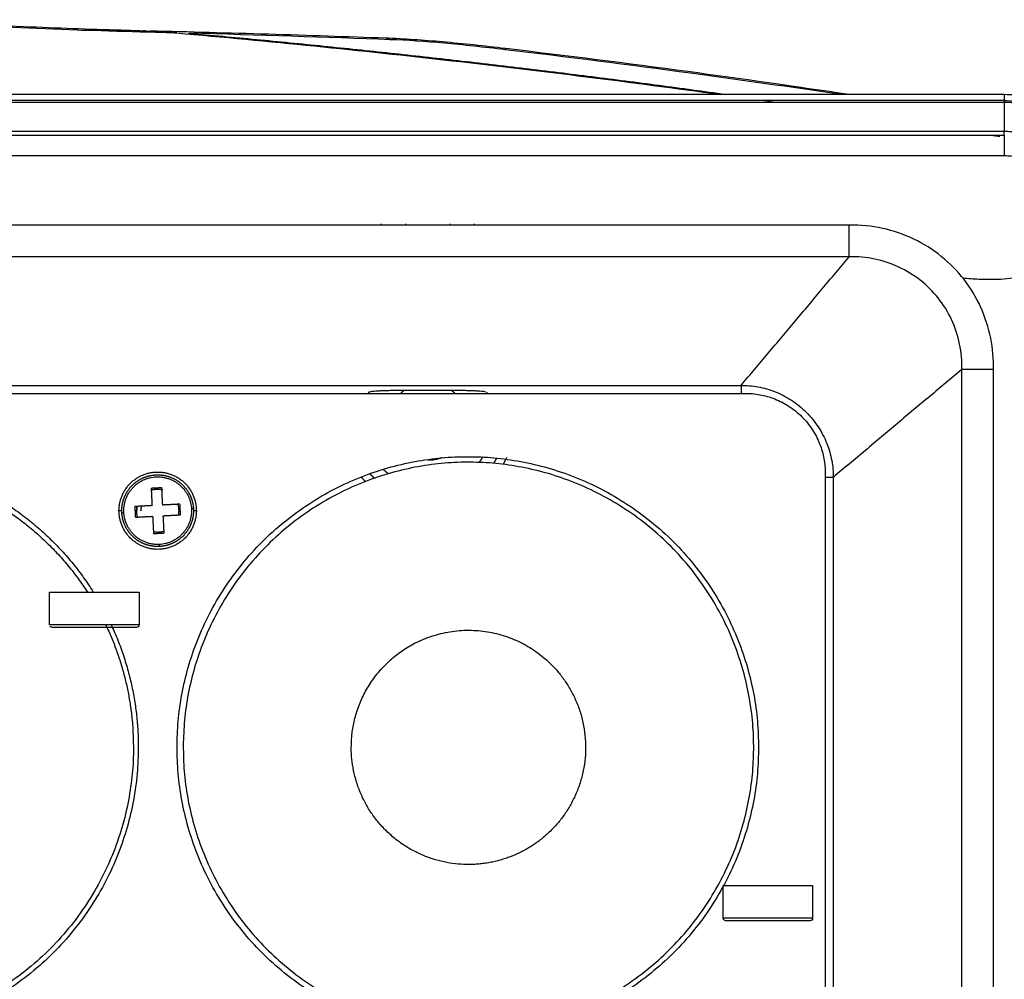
# Model space of a CAD drawing. Header units: millimetres. Extents: x 4946 to 6276, y -4769 to -3439.
# Tile 75 of 195: x 5996 to 6069, y -4234 to -4162. Entities that reach past the tile are written whole.
import ezdxf

# ---------------------------------------------------------------- set-up
doc = ezdxf.new("R2010")
doc.units = ezdxf.units.MM
doc.layers.add('ROXX_NEOmini_FIXTURE', color=7, linetype='Continuous', true_color=0x000000)

msp = doc.modelspace()

# ---------------------------------------------------------------- linework, layer by layer
at = {"layer": 'ROXX_NEOmini_FIXTURE', "color": 18, "true_color": 0x000000}
for points, knots in [([(5986.808, -4162.441), (5989.859, -4162.64), (5992.857, -4162.807), (5995.883, -4162.944), (5998.361, -4163.056), (6000.78, -4163.145), (6003.183, -4163.213)], [0.218508, 0.218508, 0.218508, 0.218508, 9.346993, 9.346993, 9.346993, 16.821069, 16.821069, 16.821069, 16.821069]), ([(5986.808, -4162.441), (5989.859, -4162.64), (5992.857, -4162.807), (5995.883, -4162.944), (5998.361, -4163.056), (6000.78, -4163.145), (6003.183, -4163.213)], [0.218508, 0.218508, 0.218508, 0.218508, 9.346993, 9.346993, 9.346993, 16.821069, 16.821069, 16.821069, 16.821069]), ([(6000.202, -4163.232), (6000.64, -4163.226), (6001.647, -4163.215), (6002.655, -4163.215), (6003.226, -4163.22)], [0.40116, 0.40116, 0.40116, 0.40116, 1.718479, 3.42921, 3.42921, 3.42921, 3.42921]), ([(6000.202, -4163.232), (6000.64, -4163.226), (6001.647, -4163.215), (6002.655, -4163.215), (6003.226, -4163.22)], [0.40116, 0.40116, 0.40116, 0.40116, 1.718479, 3.42921, 3.42921, 3.42921, 3.42921]), ([(6022.991, -4163.804), (6024.374, -4163.854), (6025.852, -4163.957), (6027.281, -4164.084), (6028.826, -4164.221), (6030.413, -4164.395), (6031.965, -4164.579)], [0.254196, 0.254196, 0.254196, 0.254196, 4.659103, 4.659103, 4.659103, 9.378756, 9.378756, 9.378756, 9.378756]), ([(6022.991, -4163.804), (6024.374, -4163.854), (6025.852, -4163.957), (6027.281, -4164.084), (6028.826, -4164.221), (6030.413, -4164.395), (6031.965, -4164.579)], [0.254196, 0.254196, 0.254196, 0.254196, 4.659103, 4.659103, 4.659103, 9.378756, 9.378756, 9.378756, 9.378756]), ([(6032.002, -4164.583), (6036.558, -4165.122), (6041.109, -4165.697), (6045.655, -4166.31), (6049.674, -4166.853), (6053.741, -4167.434), (6057.764, -4168.039)], [0.310154, 0.310154, 0.310154, 0.310154, 14.072315, 14.072315, 14.072315, 26.299054, 26.299054, 26.299054, 26.299054]), ([(6032.002, -4164.583), (6036.558, -4165.122), (6041.109, -4165.697), (6045.655, -4166.31), (6049.674, -4166.853), (6053.741, -4167.434), (6057.764, -4168.039)], [0.310154, 0.310154, 0.310154, 0.310154, 14.072315, 14.072315, 14.072315, 26.299054, 26.299054, 26.299054, 26.299054])]:
    msp.add_open_spline(points, degree=3, knots=knots, dxfattribs=at)
at = {"layer": 'ROXX_NEOmini_FIXTURE', "color": 18, "lineweight": -3, "true_color": 0x000000}
for points, knots in [([(6005.212, -4163.382), (6002.098, -4163.305), (5995.655, -4163.086), (5989.243, -4162.716), (5986.15, -4162.51)], [0, 0, 0, 0, 9.689459, 19.378919, 19.378919, 19.378919, 19.378919]), ([(6007.349, -4163.436), (6014.237, -4164.039), (6027.834, -4165.416), (6041.397, -4167.119), (6048.089, -4168.041)], [-62.214882, -62.214882, -62.214882, -62.214882, -41.476588, -21.209571, -21.209571, -21.209571, -21.209571]), ([(6031.965, -4164.694), (6030.341, -4164.502), (6027.329, -4164.172), (6024.627, -4163.986), (6023.361, -4163.94)], [0, 0, 0, 0, 4.385198, 8.770396, 8.770396, 8.770396, 8.770396]), ([(6056.993, -4168.038), (6053.405, -4167.504), (6045.133, -4166.329), (6036.573, -4165.239), (6031.965, -4164.694)], [2.395178, 2.395178, 2.395178, 2.395178, 13.762603, 27.525221, 27.525221, 27.525221, 27.525221]), ([(6066.282, -4181.806), (6066.689, -4181.847), (6067.914, -4181.938), (6070.447, -4181.878), (6071.383, -4181.45), (6071.397, -4181.129)], [-9.359742, -9.359742, -9.359742, -9.359742, -8.042261, -5.361508, 0, 0, 0, 0]), ([(6004.517, -4207.826), (6004.517, -4207.879), (6004.496, -4207.929), (6004.458, -4207.967), (6004.423, -4207.982), (6004.352, -4208.011), (6004.317, -4208.026)], [0, 0, 0, 0, 0.1611489, 0.1611489, 0.1611489, 0.3142223, 0.3142223, 0.3142223, 0.3142223]), ([(6055.017, -4229.826), (6055.017, -4229.879), (6054.996, -4229.929), (6054.958, -4229.967), (6054.923, -4229.982), (6054.852, -4230.011), (6054.817, -4230.026)], [0, 0, 0, 0, 0.1611489, 0.1611489, 0.1611489, 0.3142223, 0.3142223, 0.3142223, 0.3142223])]:
    msp.add_open_spline(points, degree=3, knots=knots, dxfattribs=at)
at = {"layer": 'ROXX_NEOmini_FIXTURE', "color": 18, "true_color": 0x000000}
for points in [[(6003.183, -4163.213), (6003.8, -4163.23), (6004.419, -4163.253), (6005.037, -4163.284)], [(6003.183, -4163.213), (6003.8, -4163.23), (6004.419, -4163.253), (6005.037, -4163.284)], [(6004.724, -4163.389), (6004.772, -4163.298), (6004.839, -4163.252), (6004.924, -4163.252)], [(6004.724, -4163.389), (6004.772, -4163.298), (6004.839, -4163.252), (6004.924, -4163.252)], [(6005.037, -4163.284), (6005.294, -4163.297), (6005.808, -4163.325), (6006.579, -4163.38), (6007.093, -4163.414), (6007.349, -4163.436)], [(6005.037, -4163.284), (6005.294, -4163.297), (6005.808, -4163.325), (6006.579, -4163.38), (6007.093, -4163.414), (6007.349, -4163.436)], [(6005.363, -4163.269), (6011.187, -4163.412), (6017.275, -4163.597), (6022.991, -4163.804)], [(6005.363, -4163.269), (6011.187, -4163.412), (6017.275, -4163.597), (6022.991, -4163.804)]]:
    msp.add_open_spline(points, degree=3, dxfattribs=at)
at = {"layer": 'ROXX_NEOmini_FIXTURE', "color": 18, "lineweight": -3, "true_color": 0x000000}
for points, degree in [([(6005.212, -4163.382), (6005.149, -4163.335), (6005.09, -4163.305), (6005.037, -4163.284)], 3), ([(6007.349, -4163.436), (6006.636, -4163.417), (6005.924, -4163.399), (6005.212, -4163.382)], 3), ([(6008.269, -4163.488), (6008.27, -4163.473), (6008.271, -4163.458)], 2), ([(6023.361, -4163.94), (6018.566, -4163.763), (6013.421, -4163.597), (6008.271, -4163.458)], 3), ([(6022.991, -4163.804), (6023.109, -4163.808), (6023.233, -4163.854), (6023.361, -4163.94)], 3), ([(6031.965, -4164.579), (6031.965, -4164.579), (6031.965, -4164.617), (6031.965, -4164.694)], 3), ([(5940.691, -4168.038), (6005.028, -4168.038), (6069.365, -4168.038)], 2), ([(6069.365, -4168.038), (6069.365, -4168.272), (6069.365, -4168.506)], 2), ([(6069.365, -4168.506), (5936.165, -4168.506), (5802.965, -4168.506)], 2), ([(5802.965, -4168.625), (5936.165, -4168.625), (6069.365, -4168.625)], 2), ([(6051.418, -4168.506), (6051.704, -4168.547), (6051.989, -4168.587), (6052.275, -4168.628)], 3), ([(6069.365, -4168.625), (6069.365, -4169.702), (6069.365, -4170.778)], 2), ([(6069.365, -4170.83), (5936.165, -4170.83), (5802.965, -4170.83)], 2), ([(5802.965, -4171.089), (5936.165, -4171.089), (6069.365, -4171.089)], 2), ([(6068.381, -4171.097), (6068.607, -4171.134), (6068.833, -4171.171), (6069.058, -4171.208)], 3), ([(6069.365, -4171.089), (6069.365, -4170.959), (6069.365, -4170.83)], 2), ([(6069.365, -4171.089), (6069.365, -4171.859), (6069.365, -4172.628)], 2), ([(5802.965, -4172.628), (5936.165, -4172.628), (6069.365, -4172.628)], 2), ([(6057.759, -4177.862), (5936.165, -4177.862), (5814.57, -4177.862)], 2), ([(6068.565, -4188.667), (6068.592, -4187.883), (6068.458, -4186.335), (6067.709, -4183.968), (6066.438, -4181.875), (6064.728, -4180.125), (6062.639, -4178.802), (6060.269, -4177.996), (6058.614, -4177.837), (6057.759, -4177.862)], 3), ([(6057.759, -4180.225), (6057.759, -4179.044), (6057.759, -4177.862)], 2), ([(6057.759, -4180.225), (5936.165, -4180.225), (5814.57, -4180.225)], 2), ([(6049.665, -4189.862), (6053.712, -4185.044), (6057.759, -4180.225)], 2), ([(6066.201, -4188.667), (6066.219, -4188.032), (6066.112, -4186.755), (6065.494, -4184.888), (6064.473, -4183.257), (6063.133, -4181.923), (6061.506, -4180.922), (6059.697, -4180.323), (6058.407, -4180.207), (6057.759, -4180.225)], 3), ([(6066.201, -4188.667), (6061.383, -4192.715), (6056.565, -4196.762)], 2), ([(6068.565, -4188.667), (6067.383, -4188.667), (6066.201, -4188.667)], 2), ([(6066.201, -4291.857), (6066.201, -4240.262), (6066.201, -4188.667)], 2), ([(6068.565, -4291.857), (6068.565, -4240.262), (6068.565, -4188.667)], 2), ([(5822.365, -4190.462), (5936.165, -4190.462), (6049.965, -4190.462)], 2), ([(5822.665, -4189.862), (5936.165, -4189.862), (6049.665, -4189.862)], 2), ([(6021.762, -4190.375), (6021.738, -4190.387), (6021.715, -4190.399), (6021.692, -4190.411)], 3), ([(6024.374, -4190.251), (6024.215, -4190.251), (6023.903, -4190.252), (6023.448, -4190.257), (6023.029, -4190.267), (6022.671, -4190.28), (6022.376, -4190.295), (6022.136, -4190.313), (6021.951, -4190.333), (6021.865, -4190.347), (6021.832, -4190.354)], 3), ([(6027.955, -4190.251), (6026.165, -4190.251), (6024.374, -4190.251)], 2), ([(6030.497, -4190.354), (6030.464, -4190.347), (6030.379, -4190.333), (6030.193, -4190.313), (6029.953, -4190.295), (6029.658, -4190.28), (6029.3, -4190.267), (6028.881, -4190.257), (6028.426, -4190.252), (6028.114, -4190.251), (6027.955, -4190.251)], 3), ([(6049.665, -4189.874), (6049.665, -4190.168), (6049.665, -4190.462)], 2), ([(6055.965, -4196.462), (6055.965, -4240.262), (6055.965, -4284.062)], 2), ([(6056.574, -4196.762), (6056.274, -4196.762), (6055.973, -4196.762)], 2), ([(6056.565, -4196.762), (6056.565, -4240.262), (6056.565, -4283.762)], 2), ([(6006.225, -4197.548), (6005.826, -4197.569), (6005.426, -4197.59)], 2), ([(6005.426, -4197.59), (6005.46, -4198.237), (6005.494, -4198.884)], 2), ([(6006.293, -4198.842), (6006.259, -4198.195), (6006.225, -4197.548)], 2), ([(6003.25, -4199.262), (6003.132, -4199.262), (6003.015, -4199.262)], 2), ([(6005.494, -4198.884), (6004.847, -4198.917), (6004.2, -4198.951)], 2), ([(6004.2, -4198.951), (6004.221, -4199.351), (6004.242, -4199.75)], 2), ([(6007.587, -4198.774), (6006.94, -4198.808), (6006.293, -4198.842)], 2), ([(6007.629, -4199.573), (6007.608, -4199.173), (6007.587, -4198.774)], 2), ([(6008.815, -4199.262), (6008.713, -4199.262), (6008.611, -4199.262)], 2), ([(6004.242, -4199.75), (6004.889, -4199.716), (6005.536, -4199.682)], 2), ([(6005.536, -4199.682), (6005.57, -4200.329), (6005.604, -4200.976)], 2), ([(6006.335, -4199.641), (6006.982, -4199.607), (6007.629, -4199.573)], 2), ([(6006.403, -4200.934), (6006.369, -4200.287), (6006.335, -4199.641)], 2), ([(6005.604, -4200.976), (6006.003, -4200.955), (6006.403, -4200.934)], 2), ([(5997.812, -4207.826), (5997.812, -4206.594), (5997.812, -4205.362)], 2), ([(6004.517, -4205.362), (6004.517, -4206.594), (6004.517, -4207.826)], 2), ([(5997.871, -4207.967), (5997.856, -4207.952), (5997.844, -4207.935), (5997.834, -4207.917)], 3), ([(5998.012, -4208.026), (5997.983, -4208.016), (5997.925, -4207.998), (5997.896, -4207.988)], 3), ([(6048.312, -4229.826), (6048.312, -4228.594), (6048.312, -4227.362)], 2), ([(6055.017, -4227.362), (6055.017, -4228.594), (6055.017, -4229.826)], 2), ([(6048.371, -4229.967), (6048.333, -4229.93), (6048.312, -4229.879), (6048.312, -4229.826)], 3), ([(6048.512, -4230.026), (6048.483, -4230.016), (6048.425, -4229.998), (6048.396, -4229.988)], 3)]:
    msp.add_open_spline(points, degree=degree, dxfattribs=at)
for points, weights in [([(6008.271, -4163.458), (6028.453, -4165.258), (6048.522, -4168.041)], [1, 0.999550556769, 0.999696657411]), ([(6069.365, -4168.038), (6078.389, -4168.038), (6078.389, -4177.062)], [1, 0.707106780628, 1]), ([(6069.365, -4168.506), (6069.365, -4168.519), (6069.365, -4168.625)], [1, 0.919033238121, 0.886229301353]), ([(6069.365, -4168.506), (6077.92, -4168.506), (6077.92, -4177.062)], [1, 0.707106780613, 1]), ([(6069.365, -4168.623), (6077.803, -4168.623), (6077.803, -4177.062)], [1, 0.707106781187, 1]), ([(6075.597, -4177.062), (6075.597, -4170.83), (6069.365, -4170.83)], [1, 0.70710678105, 1]), ([(6069.365, -4172.628), (6073.798, -4172.628), (6073.798, -4177.062)], [1, 0.707106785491, 1]), ([(6022.665, -4177.762), (6022.665, -4177.812), (6022.666, -4177.862)], [1, 0.997072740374, 0.994357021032]), ([(6024.518, -4177.862), (6024.515, -4177.812), (6024.515, -4177.762)], [0.976236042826, 0.987592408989, 1]), ([(6027.815, -4177.762), (6027.815, -4177.812), (6027.812, -4177.862)], [1, 0.987592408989, 0.976236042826]), ([(6029.663, -4177.862), (6029.665, -4177.812), (6029.665, -4177.762)], [0.994357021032, 0.997072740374, 1]), ([(6021.731, -4190.438), (6021.746, -4190.407), (6021.762, -4190.375)], [0.998402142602, 0.999175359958, 1]), ([(6024.153, -4190.441), (6024.259, -4190.34), (6024.374, -4190.251)], [0.971115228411, 0.98422394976, 1]), ([(6027.955, -4190.251), (6028.083, -4190.35), (6028.199, -4190.462)], [1, 0.982600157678, 0.968449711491]), ([(6030.568, -4190.375), (6030.589, -4190.418), (6030.61, -4190.462)], [1, 0.998866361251, 0.997829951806]), ([(6049.665, -4189.862), (6056.565, -4189.862), (6056.565, -4196.762)], [1, 0.707107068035, 1]), ([(6049.965, -4190.462), (6055.965, -4190.462), (6055.965, -4196.462)], [1, 0.707106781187, 1]), ([(6027.194, -4195.299), (6026.698, -4195.485), (6026.167, -4195.486)], [0.922512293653, 0.945055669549, 1]), ([(6030.287, -4195.241), (6030.153, -4195.447), (6029.999, -4195.639)], [0.863076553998, 0.858579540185, 0.856243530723]), ([(6031.327, -4195.313), (6031.221, -4195.513), (6031.099, -4195.705)], [0.947420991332, 0.939216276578, 0.932482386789]), ([(6032.077, -4195.262), (6031.955, -4195.53), (6031.809, -4195.786)], [1, 0.986864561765, 0.975902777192]), ([(6003.015, -4199.262), (6003.015, -4196.362), (6005.915, -4196.362)], [1, 0.707106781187, 1]), ([(6005.915, -4196.362), (6008.815, -4196.362), (6008.815, -4199.262)], [1, 0.707106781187, 1]), ([(6023.207, -4196.489), (6023.006, -4196.338), (6022.822, -4196.167)], [0.97751143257, 0.983927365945, 0.99297927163]), ([(6021.485, -4197.074), (6021.324, -4196.907), (6021.176, -4196.729)], [0.933166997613, 0.937071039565, 0.942190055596]), ([(6022.159, -4196.825), (6021.985, -4196.662), (6021.825, -4196.485)], [0.90470620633, 0.906860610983, 0.910534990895]), ([(6005.915, -4197.662), (6005.686, -4197.662), (6005.467, -4197.726)], [1, 0.944190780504, 0.909649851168]), ([(6006.302, -4197.71), (6006.111, -4197.662), (6005.915, -4197.662)], [0.919194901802, 0.95159917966, 1]), ([(6005.915, -4202.162), (6003.015, -4202.162), (6003.015, -4199.262)], [1, 0.707106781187, 1]), ([(6004.347, -4198.944), (6004.315, -4199.101), (6004.315, -4199.262)], [0.930984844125, 0.960040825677, 1]), ([(6004.315, -4199.262), (6004.315, -4199.501), (6004.384, -4199.729)], [1, 0.941835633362, 0.906772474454]), ([(6004.365, -4199.262), (6004.365, -4199.095), (6004.4, -4198.932)], [1, 0.95724194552, 0.926967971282]), ([(6004.665, -4199.262), (6004.665, -4199.077), (6004.718, -4198.899)], [1, 0.942164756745, 0.90717002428]), ([(6008.815, -4199.262), (6008.815, -4202.162), (6005.915, -4202.162)], [1, 0.707106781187, 1]), ([(6008.449, -4199.129), (6008.582, -4201.664), (6006.047, -4201.797)], [1, 0.707106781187, 1]), ([(6007.515, -4199.262), (6007.515, -4199.013), (6007.439, -4198.775)], [1, 0.939364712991, 0.903835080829]), ([(6007.49, -4199.542), (6007.515, -4199.403), (6007.515, -4199.262)], [0.938029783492, 0.964779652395, 1]), ([(6008.599, -4199.121), (6008.599, -4199.121), (6008.449, -4199.129)], [0.718695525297, 0.599456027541, 1]), ([(6003.262, -4199.401), (6003.307, -4199.399), (6003.38, -4199.395)], [0.704058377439, 0.753992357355, 1]), ([(6005.614, -4200.834), (6005.763, -4200.862), (6005.915, -4200.862)], [0.934219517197, 0.962242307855, 1]), ([(6005.915, -4200.862), (6006.164, -4200.862), (6006.402, -4200.786)], [1, 0.939265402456, 0.903718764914]), ([(6006.055, -4201.946), (6006.055, -4201.946), (6006.047, -4201.797)], [0.718695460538, 0.599456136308, 1]), ([(5997.812, -4205.362), (5997.812, -4205.362), (6001.165, -4205.362)], [1, 0.707106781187, 1]), ([(6001.165, -4205.362), (6004.517, -4205.362), (6004.517, -4205.362)], [1, 0.707106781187, 1]), ([(6001.165, -4207.826), (5997.812, -4207.826), (5997.812, -4207.826)], [1, 0.707106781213, 1]), ([(6001.165, -4208.026), (5998.012, -4208.026), (5998.012, -4208.026)], [1, 0.707106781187, 1]), ([(6004.517, -4207.826), (6004.517, -4207.826), (6001.165, -4207.826)], [1, 0.707106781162, 1]), ([(6002.434, -4207.826), (6004.465, -4212.195), (6004.465, -4217.012)], [0.88030164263, 0.916140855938, 1]), ([(6048.312, -4227.362), (6048.312, -4227.362), (6051.665, -4227.362)], [1, 0.707106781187, 1]), ([(6051.665, -4227.362), (6055.017, -4227.362), (6055.017, -4227.362)], [1, 0.707106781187, 1]), ([(6051.665, -4229.826), (6048.312, -4229.826), (6048.312, -4229.826)], [1, 0.707106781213, 1]), ([(6051.665, -4230.026), (6048.512, -4230.026), (6048.512, -4230.026)], [1, 0.707106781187, 1]), ([(6055.017, -4229.826), (6055.017, -4229.826), (6051.665, -4229.826)], [1, 0.707106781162, 1])]:
    msp.add_rational_spline(points, weights, degree=2, dxfattribs=at)
for points, weights, knots in [([(5960.865, -4217.012), (5960.865, -4195.212), (5982.665, -4195.212), (5994.673, -4195.212), (6001.091, -4205.362)], [1, 0.707106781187, 1, 0.814219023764, 0.864118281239], [0, 0, 0, 34.24336, 34.24336, 55.963784, 55.963784, 55.963784]), ([(5961.334, -4216.639), (5961.707, -4195.258), (5983.088, -4195.631), (5994.454, -4195.83), (6000.647, -4205.362)], [1, 0.707106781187, 1, 0.819543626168, 0.861451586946], [-24.268803, -24.268803, -24.268803, 0, 0, 14.952413, 14.952413, 14.952413]), ([(6007.365, -4217.012), (6007.365, -4195.212), (6029.165, -4195.212), (6050.965, -4195.212), (6050.965, -4217.012)], [1, 0.707106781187, 1, 0.707106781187, 1], [0, 0, 0, 34.24336, 34.24336, 68.48672, 68.48672, 68.48672]), ([(6007.834, -4216.639), (6008.207, -4195.258), (6029.588, -4195.631), (6050.969, -4196.004), (6050.595, -4217.385), (6050.222, -4238.766), (6028.841, -4238.393), (6007.461, -4238.02), (6007.834, -4216.639)], [1, 0.707106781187, 1, 0.707106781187, 1, 0.707106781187, 1, 0.707106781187, 1], [-24.268803, -24.268803, -24.268803, 0, 0, 24.268803, 24.268803, 48.537606, 48.537606, 72.80641, 72.80641, 72.80641]), ([(6003.23, -4199.403), (6003.201, -4198.858), (6003.387, -4198.346), (6003.573, -4197.834), (6003.944, -4197.434), (6004.314, -4197.034), (6004.811, -4196.811), (6005.308, -4196.587), (6005.853, -4196.575), (6006.398, -4196.562), (6006.905, -4196.763), (6007.412, -4196.964), (6007.8, -4197.346), (6008.189, -4197.728), (6008.397, -4198.232), (6008.575, -4198.659), (6008.599, -4199.121)], [0.718695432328, 0.690316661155, 0.690316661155, 0.690316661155, 0.718695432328, 0.690316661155, 0.690316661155, 0.690316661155, 0.718695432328, 0.690316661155, 0.690316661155, 0.690316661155, 0.718695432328, 0.690316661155, 0.690316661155, 0.690316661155, 0.710777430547], [0, 0, 0, 1.082694, 1.082694, 2.165388, 2.165388, 3.248082, 3.248082, 4.330776, 4.330776, 5.41347, 5.41347, 6.496164, 6.496164, 7.578858, 7.578858, 8.498185, 8.498185, 8.498185]), ([(6003.38, -4199.395), (6003.247, -4196.86), (6005.782, -4196.727), (6008.316, -4196.595), (6008.449, -4199.129)], [1, 0.707106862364, 1, 0.707106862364, 1], [0.000029, 0.000029, 0.000029, 3.986396, 3.986396, 7.972763, 7.972763, 7.972763]), ([(6008.599, -4199.121), (6008.625, -4199.614), (6008.474, -4200.084), (6008.297, -4200.632), (6007.912, -4201.061), (6007.527, -4201.489), (6006.999, -4201.721), (6006.548, -4201.92), (6006.055, -4201.946)], [0.710294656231, 0.687133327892, 0.687133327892, 0.687133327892, 0.718695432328, 0.687133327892, 0.687133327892, 0.687133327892, 0.710294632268], [0.163918, 0.163918, 0.163918, 1.143408, 1.143408, 2.286816, 2.286816, 3.430225, 3.430225, 4.409714, 4.409714, 4.409714]), ([(6006.055, -4201.946), (6005.583, -4201.971), (6005.13, -4201.833), (6004.599, -4201.671), (6004.176, -4201.312), (6003.752, -4200.953), (6003.506, -4200.455), (6003.259, -4199.957), (6003.23, -4199.403)], [0.710616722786, 0.68927351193, 0.68927351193, 0.68927351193, 0.718695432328, 0.68927351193, 0.68927351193, 0.68927351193, 0.718695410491], [0.163534, 0.163534, 0.163534, 1.102834, 1.102834, 2.205668, 2.205668, 3.308502, 3.308502, 4.411335, 4.411335, 4.411335]), ([(6006.047, -4201.797), (6004.997, -4201.852), (6004.216, -4201.148), (6003.435, -4200.445), (6003.38, -4199.395)], [1, 0.923879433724, 1, 0.923879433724, 1], [-0.000006, -0.000006, -0.000006, 1.993218, 1.993218, 3.986441, 3.986441, 3.986441]), ([(6002.025, -4207.826), (6004.183, -4212.362), (6004.095, -4217.385), (6003.722, -4238.766), (5982.341, -4238.393), (5960.961, -4238.02), (5961.334, -4216.639)], [0.876338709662, 0.911318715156, 1, 0.707106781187, 1, 0.707106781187, 1], [16.920772, 16.920772, 16.920772, 24.268803, 24.268803, 48.537606, 48.537606, 72.80641, 72.80641, 72.80641]), ([(6004.317, -4208.026), (6004.317, -4208.026), (6004.077, -4208.026), (6003.271, -4208.026), (6001.165, -4208.026)], [0.924618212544, 0.943094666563, 1, 0.831469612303, 1], [14.83763, 14.83763, 14.83763, 16.09149, 16.09149, 19.804913, 19.804913, 19.804913]), ([(6025.227, -4209.185), (6030.905, -4206.292), (6035.418, -4210.792), (6041.637, -4216.996), (6035.434, -4223.215), (6032.796, -4225.86), (6029.061, -4225.795)], [0.90246485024, 0.768919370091, 1, 0.707106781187, 1, 0.850234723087, 0.853628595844], [19.120033, 19.120033, 19.120033, 31.576184, 31.576184, 47.364276, 47.364276, 55.437211, 55.437211, 55.437211]), ([(6029.061, -4225.795), (6020.278, -4225.642), (6020.432, -4216.859), (6020.524, -4211.581), (6025.227, -4209.185)], [1, 0.707106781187, 1, 0.800714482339, 0.872618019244], [0, 0, 0, 13.798175, 13.798175, 23.186499, 23.186499, 23.186499]), ([(6004.465, -4217.012), (6004.465, -4238.812), (5982.665, -4238.812), (5960.865, -4238.812), (5960.865, -4217.012)], [1, 0.707106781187, 1, 0.707106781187, 1], [0, 0, 0, 34.24336, 34.24336, 68.48672, 68.48672, 68.48672]), ([(6050.965, -4217.012), (6050.965, -4238.812), (6029.165, -4238.812), (6007.365, -4238.812), (6007.365, -4217.012)], [1, 0.707106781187, 1, 0.707106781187, 1], [0, 0, 0, 34.24336, 34.24336, 68.48672, 68.48672, 68.48672]), ([(6054.817, -4230.026), (6054.817, -4230.026), (6054.577, -4230.026), (6053.771, -4230.026), (6051.665, -4230.026)], [0.924618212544, 0.943094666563, 1, 0.831469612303, 1], [14.83763, 14.83763, 14.83763, 16.09149, 16.09149, 19.804913, 19.804913, 19.804913])]:
    msp.add_rational_spline(points, weights, degree=2, knots=knots, dxfattribs=at)

doc.saveas('drawing.dxf')
